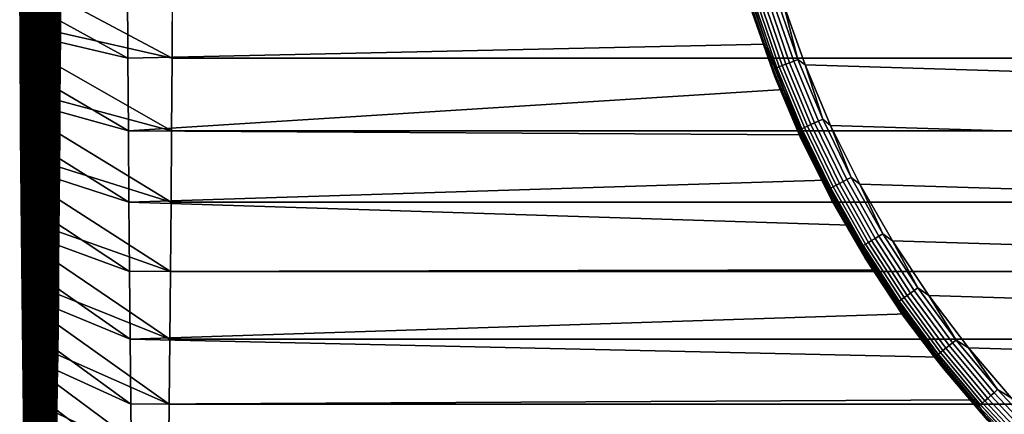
# Model space of a CAD drawing. Header units: metres. Extents: x -244 to 24, y -123 to 0.
# Tile 2 of 146: x -243.52 to -234.55, y -35.69 to -32.09. Entities that reach past the tile are written whole.
import ezdxf

# ---------------------------------------------------------------- set-up
doc = ezdxf.new("R2010")
doc.units = ezdxf.units.M
doc.layers.add('solid_10_231_103_000', color=7, linetype='CONTINUOUS')

msp = doc.modelspace()

# ---------------------------------------------------------------- linework, layer by layer
at = {"layer": 'solid_10_231_103_000'}
for points in [[(-243.35054, -18.043482, 213.163361), (-243.344864, -39.980656, 213.488388), (-243.339188, -39.995136, 213.814056), (-243.344864, -18.019346, 213.488388)], [(-243.344864, -18.019346, 213.488388), (-243.339188, -39.995136, 213.814056), (-243.333496, -39.999969, 214.139877), (-243.339188, -18.004862, 213.814056)], [(-243.339188, -18.004862, 213.814056), (-243.333496, -39.999969, 214.139877), (-243.327805, -39.995136, 214.465714), (-243.333496, -18.000031, 214.139877)], [(-243.333496, -18.000031, 214.139877), (-243.327805, -39.995136, 214.465714), (-243.322128, -39.980656, 214.791382), (-243.327805, -18.004862, 214.465698)], [(-243.327805, -18.004862, 214.465698), (-243.322128, -39.980656, 214.791382), (-243.316452, -39.956516, 215.116394), (-243.322128, -18.019346, 214.791367)], [(-243.322128, -18.019346, 214.791367), (-243.316452, -39.956516, 215.116394), (-243.310791, -39.922722, 215.440903), (-243.316452, -18.043482, 215.116394)], [(-243.361847, -18.120615, 212.515823), (-243.356201, -39.922722, 212.838867), (-243.35054, -39.956516, 213.163376), (-243.356201, -18.077278, 212.838852)], [(-243.356201, -18.077278, 212.838852), (-243.35054, -39.956516, 213.163376), (-243.344864, -39.980656, 213.488388), (-243.35054, -18.043482, 213.163361)], [(-243.316452, -18.043482, 215.116394), (-243.310791, -39.922722, 215.440903), (-243.305145, -39.879383, 215.763947), (-243.310791, -18.077276, 215.440903)], [(-243.310791, -18.077276, 215.440903), (-243.305145, -39.879383, 215.763947), (-243.299545, -39.826508, 216.085388), (-243.305145, -18.120615, 215.763931)], [(-243.373032, -18.235874, 211.874619), (-243.367462, -39.826508, 212.194382), (-243.361847, -39.879387, 212.515823), (-243.367462, -18.173492, 212.194366)], [(-243.367462, -18.173492, 212.194366), (-243.361847, -39.879387, 212.515823), (-243.356201, -39.922722, 212.838867), (-243.361847, -18.120615, 212.515823)], [(-243.305145, -18.120615, 215.763931), (-243.299545, -39.826508, 216.085388), (-243.293961, -39.764126, 216.405151), (-243.299545, -18.173491, 216.085388)], [(-243.299545, -18.173491, 216.085388), (-243.293961, -39.764126, 216.405151), (-243.288406, -39.692253, 216.723053), (-243.293961, -18.235874, 216.405136)], [(-243.378586, -18.307749, 211.556717), (-243.373032, -39.764126, 211.874619), (-243.367462, -39.826508, 212.194382), (-243.373032, -18.235874, 211.874619)], [(-243.293961, -18.235874, 216.405136), (-243.288406, -39.692253, 216.723053), (-243.282898, -39.610909, 217.039047), (-243.288406, -18.307747, 216.723038)], [(-243.384109, -18.389091, 211.240723), (-243.378586, -39.692253, 211.556717), (-243.373032, -39.764126, 211.874619), (-243.378586, -18.307749, 211.556717)], [(-243.288406, -18.307747, 216.723038), (-243.282898, -39.610909, 217.039047), (-243.277435, -39.520348, 217.352127), (-243.282898, -18.38909, 217.039032)], [(-243.389572, -18.479652, 210.927643), (-243.384109, -39.610912, 211.240723), (-243.378586, -39.692253, 211.556717), (-243.384109, -18.389091, 211.240723)], [(-243.282898, -18.38909, 217.039032), (-243.277435, -39.520348, 217.352127), (-243.272018, -39.420528, 217.662384), (-243.277435, -18.47965, 217.352112)], [(-243.394989, -18.57947, 210.617371), (-243.389572, -39.520351, 210.927643), (-243.384109, -39.610912, 211.240723), (-243.389572, -18.479652, 210.927643)], [(-243.277435, -18.47965, 217.352112), (-243.272018, -39.420528, 217.662384), (-243.266647, -39.311596, 217.969482), (-243.272018, -18.579468, 217.662384)], [(-243.400345, -18.688402, 210.310287), (-243.394989, -39.420532, 210.617371), (-243.389572, -39.520351, 210.927643), (-243.394989, -18.57947, 210.617371)], [(-243.272018, -18.579468, 217.662384), (-243.266647, -39.311596, 217.969482), (-243.261353, -39.193588, 218.273254), (-243.266647, -18.6884, 217.969467)], [(-243.40564, -18.806412, 210.006516), (-243.400345, -39.3116, 210.310287), (-243.394989, -39.420532, 210.617371), (-243.400345, -18.688402, 210.310287)], [(-243.266647, -18.6884, 217.969467), (-243.261353, -39.193588, 218.273254), (-243.256104, -39.066566, 218.573563), (-243.261353, -18.80641, 218.273239)], [(-243.410889, -18.933435, 209.706192), (-243.40564, -39.193592, 210.006516), (-243.400345, -39.3116, 210.310287), (-243.40564, -18.806412, 210.006516)], [(-243.261353, -18.80641, 218.273239), (-243.256104, -39.066566, 218.573563), (-243.250931, -38.930752, 218.869843), (-243.256104, -18.933434, 218.573563)], [(-243.416061, -19.069248, 209.409912), (-243.410889, -39.066566, 209.706192), (-243.40564, -39.193592, 210.006516), (-243.410889, -18.933435, 209.706192)], [(-243.256104, -18.933434, 218.573563), (-243.250931, -38.930752, 218.869843), (-243.245834, -38.786076, 219.162247), (-243.250931, -19.069246, 218.869843)], [(-243.421158, -19.213926, 209.117523), (-243.416061, -38.930756, 209.409927), (-243.410889, -39.066566, 209.706192), (-243.416061, -19.069248, 209.409912)], [(-243.250931, -19.069246, 218.869843), (-243.245834, -38.786076, 219.162247), (-243.240814, -38.632946, 219.449982), (-243.245834, -19.213923, 219.162231)], [(-243.426193, -19.367054, 208.829788), (-243.421158, -38.786076, 209.117523), (-243.416061, -38.930756, 209.409927), (-243.421158, -19.213926, 209.117523)], [(-243.245834, -19.213923, 219.162231), (-243.240814, -38.632946, 219.449982), (-243.23587, -38.471428, 219.73291), (-243.240814, -19.36705, 219.449966)], [(-243.431122, -19.52857, 208.54686), (-243.426193, -38.63295, 208.829788), (-243.421158, -38.786076, 209.117523), (-243.426193, -19.367054, 208.829788)], [(-243.240814, -19.36705, 219.449966), (-243.23587, -38.471428, 219.73291), (-243.231018, -38.301586, 220.010941), (-243.23587, -19.528568, 219.732895)], [(-243.435974, -19.698416, 208.268814), (-243.431122, -38.471432, 208.54686), (-243.426193, -38.63295, 208.829788), (-243.431122, -19.52857, 208.54686)], [(-243.23587, -19.528568, 219.732895), (-243.231018, -38.301586, 220.010941), (-243.226257, -38.123501, 220.28392), (-243.231018, -19.698412, 220.010941)], [(-243.440735, -19.876499, 207.995834), (-243.435974, -38.30159, 208.268814), (-243.431122, -38.471432, 208.54686), (-243.435974, -19.698416, 208.268814)], [(-243.231018, -19.698412, 220.010941), (-243.226257, -38.123501, 220.28392), (-243.221573, -37.937191, 220.551834), (-243.226257, -19.876495, 220.28392)], [(-243.445419, -20.062809, 207.727921), (-243.440735, -38.123505, 207.99585), (-243.435974, -38.30159, 208.268814), (-243.440735, -19.876499, 207.995834)], [(-243.226257, -19.876495, 220.28392), (-243.221573, -37.937191, 220.551834), (-243.21701, -37.743263, 220.813797), (-243.221573, -20.062805, 220.551834)], [(-243.449997, -20.256737, 207.465958), (-243.445419, -37.937195, 207.727936), (-243.440735, -38.123505, 207.99585), (-243.445419, -20.062809, 207.727921)], [(-243.221573, -20.062805, 220.551834), (-243.21701, -37.743263, 220.813797), (-243.21254, -37.541676, 221.069855), (-243.21701, -20.256733, 220.813797)], [(-243.454468, -20.458324, 207.209915), (-243.449997, -37.743267, 207.465973), (-243.445419, -37.937195, 207.727936), (-243.449997, -20.256737, 207.465958)], [(-243.21701, -20.256733, 220.813797), (-243.21254, -37.541676, 221.069855), (-243.208176, -37.33263, 221.319778), (-243.21254, -20.458321, 221.069839)], [(-243.458817, -20.667372, 206.959976), (-243.454468, -37.541679, 207.209915), (-243.449997, -37.743267, 207.465973), (-243.454468, -20.458324, 207.209915)], [(-243.208176, -20.667366, 221.319778), (-243.21254, -20.458321, 221.069839), (-243.208176, -37.33263, 221.319778)], [(-243.458817, -20.667372, 206.959976), (-243.463074, -20.883799, 206.716293), (-243.458817, -37.332634, 206.959991)], [(-243.458817, -20.667372, 206.959976), (-243.458817, -37.332634, 206.959991), (-243.454468, -37.541679, 207.209915)], [(-243.208176, -20.667366, 221.319778), (-243.208176, -37.33263, 221.319778), (-243.203918, -37.116203, 221.563461)], [(-243.203918, -20.883793, 221.563461), (-243.208176, -20.667366, 221.319778), (-243.203918, -37.116203, 221.563461)], [(-243.463074, -20.883799, 206.716293), (-243.467224, -21.107504, 206.478943), (-243.463074, -37.116207, 206.716293)], [(-243.463074, -20.883799, 206.716293), (-243.463074, -37.116207, 206.716293), (-243.458817, -37.332634, 206.959991)], [(-243.203918, -20.883793, 221.563461), (-243.203918, -37.116203, 221.563461), (-243.199783, -36.892498, 221.800812)], [(-243.199783, -21.1075, 221.800812), (-243.203918, -20.883793, 221.563461), (-243.199783, -36.892498, 221.800812)], [(-243.467224, -21.107504, 206.478943), (-243.471237, -21.337997, 206.248489), (-243.467224, -36.892502, 206.478958)], [(-243.467224, -21.107504, 206.478943), (-243.467224, -36.892502, 206.478958), (-243.463074, -37.116207, 206.716293)], [(-243.199783, -21.1075, 221.800812), (-243.199783, -36.892498, 221.800812), (-243.195755, -36.662003, 222.031265)], [(-243.195755, -21.337994, 222.031265), (-243.199783, -21.1075, 221.800812), (-243.195755, -36.662003, 222.031265)], [(-243.471237, -21.337997, 206.248489), (-243.475143, -21.575418, 206.024796), (-243.471237, -36.662006, 206.248505)], [(-243.471237, -21.337997, 206.248489), (-243.471237, -36.662006, 206.248505), (-243.467224, -36.892502, 206.478958)], [(-243.195755, -21.337994, 222.031265), (-243.195755, -36.662003, 222.031265), (-243.191849, -36.42458, 222.254974)], [(-243.191849, -21.575415, 222.254959), (-243.195755, -21.337994, 222.031265), (-243.191849, -36.42458, 222.254974)], [(-243.475143, -21.575418, 206.024796), (-243.478928, -21.819168, 205.80838), (-243.475143, -36.424587, 206.024796)], [(-243.475143, -21.575418, 206.024796), (-243.475143, -36.424587, 206.024796), (-243.471237, -36.662006, 206.248505)], [(-243.191849, -21.575415, 222.254959), (-243.191849, -36.42458, 222.254974), (-243.188065, -36.180832, 222.471375)], [(-243.188065, -21.819162, 222.471375), (-243.191849, -21.575415, 222.254959), (-243.188065, -36.180832, 222.471375)], [(-243.478928, -21.819168, 205.80838), (-243.482574, -22.069117, 205.59938), (-243.478928, -36.180836, 205.80838)], [(-243.478928, -21.819168, 205.80838), (-243.478928, -36.180836, 205.80838), (-243.475143, -36.424587, 206.024796)], [(-243.188065, -21.819162, 222.471375), (-243.188065, -36.180832, 222.471375), (-243.184418, -35.930885, 222.680374)], [(-243.184418, -22.069111, 222.680374), (-243.188065, -21.819162, 222.471375), (-243.184418, -35.930885, 222.680374)], [(-243.482574, -22.069117, 205.59938), (-243.486084, -22.325186, 205.397858), (-243.482574, -35.930889, 205.599396)], [(-243.482574, -22.069117, 205.59938), (-243.482574, -35.930889, 205.599396), (-243.478928, -36.180836, 205.80838)], [(-243.184418, -22.069111, 222.680374), (-243.184418, -35.930885, 222.680374), (-243.180908, -35.674816, 222.881897)], [(-243.180908, -22.32518, 222.881897), (-243.184418, -22.069111, 222.680374), (-243.180908, -35.674816, 222.881897)], [(-243.486084, -22.325186, 205.397858), (-243.489471, -22.587185, 205.203964), (-243.486084, -35.67482, 205.397858)], [(-243.486084, -22.325186, 205.397858), (-243.486084, -35.67482, 205.397858), (-243.482574, -35.930889, 205.599396)], [(-243.180908, -22.32518, 222.881897), (-243.180908, -35.674816, 222.881897), (-243.177521, -35.412815, 223.07579)], [(-243.177521, -22.587179, 223.07579), (-243.180908, -22.32518, 222.881897), (-243.177521, -35.412815, 223.07579)], [(-243.489471, -22.587185, 205.203964), (-243.492722, -22.855145, 205.017685), (-243.489471, -35.412823, 205.203979)], [(-243.489471, -22.587185, 205.203964), (-243.489471, -35.412823, 205.203979), (-243.486084, -35.67482, 205.397858)], [(-243.177521, -22.587179, 223.07579), (-243.177521, -35.412815, 223.07579), (-243.174271, -35.144855, 223.26207)], [(-243.174271, -22.855139, 223.26207), (-243.177521, -22.587179, 223.07579), (-243.174271, -35.144855, 223.26207)], [(-243.492722, -22.855145, 205.017685), (-243.495834, -23.128178, 204.83963), (-243.492722, -35.144859, 205.017685)], [(-243.492722, -22.855145, 205.017685), (-243.492722, -35.144859, 205.017685), (-243.489471, -35.412823, 205.203979)], [(-243.174271, -22.855139, 223.26207), (-243.174271, -35.144855, 223.26207), (-243.171158, -34.871822, 223.44014)], [(-243.171158, -23.128172, 223.440125), (-243.174271, -22.855139, 223.26207), (-243.171158, -34.871822, 223.44014)], [(-243.495834, -23.128178, 204.83963), (-243.498795, -23.406288, 204.6698), (-243.495834, -34.871826, 204.83963)], [(-243.495834, -23.128178, 204.83963), (-243.495834, -34.871826, 204.83963), (-243.492722, -35.144859, 205.017685)], [(-243.171158, -23.128172, 223.440125), (-243.171158, -34.871822, 223.44014), (-243.168198, -34.593712, 223.60997)], [(-243.168198, -23.406282, 223.609955), (-243.171158, -23.128172, 223.440125), (-243.168198, -34.593712, 223.60997)], [(-243.498795, -23.406288, 204.6698), (-243.501617, -23.689276, 204.508301), (-243.498795, -34.593719, 204.6698)], [(-243.498795, -23.406288, 204.6698), (-243.498795, -34.593719, 204.6698), (-243.495834, -34.871826, 204.83963)], [(-243.168198, -23.406282, 223.609955), (-243.168198, -34.593712, 223.60997), (-243.165375, -34.310722, 223.771454)], [(-243.165375, -23.68927, 223.771454), (-243.168198, -23.406282, 223.609955), (-243.165375, -34.310722, 223.771454)], [(-243.501617, -23.689276, 204.508301), (-243.504288, -23.977032, 204.355209), (-243.501617, -34.31073, 204.508301)], [(-243.501617, -23.689276, 204.508301), (-243.501617, -34.31073, 204.508301), (-243.498795, -34.593719, 204.6698)], [(-243.165375, -23.68927, 223.771454), (-243.165375, -34.310722, 223.771454), (-243.162704, -34.022968, 223.924545)], [(-243.162704, -23.977026, 223.924545), (-243.165375, -23.68927, 223.771454), (-243.162704, -34.022968, 223.924545)], [(-243.504288, -23.977032, 204.355209), (-243.506821, -24.269442, 204.210587), (-243.504288, -34.022972, 204.355209)], [(-243.504288, -23.977032, 204.355209), (-243.504288, -34.022972, 204.355209), (-243.501617, -34.31073, 204.508301)], [(-243.162704, -23.977026, 223.924545), (-243.162704, -34.022968, 223.924545), (-243.160187, -33.73056, 224.069183)], [(-243.160187, -24.269436, 224.069183), (-243.162704, -23.977026, 223.924545), (-243.160187, -33.73056, 224.069183)], [(-243.506821, -24.269442, 204.210587), (-243.509186, -24.565767, 204.074799), (-243.506821, -33.730564, 204.210587)], [(-243.506821, -24.269442, 204.210587), (-243.506821, -33.730564, 204.210587), (-243.504288, -34.022972, 204.355209)], [(-243.160187, -24.269436, 224.069183), (-243.160187, -33.73056, 224.069183), (-243.157806, -33.434235, 224.204971)], [(-243.157806, -24.565762, 224.204971), (-243.160187, -24.269436, 224.069183), (-243.157806, -33.434235, 224.204971)], [(-243.509186, -24.565767, 204.074799), (-243.511398, -24.866184, 203.947769), (-243.509186, -33.434238, 204.074799)], [(-243.509186, -24.565767, 204.074799), (-243.509186, -33.434238, 204.074799), (-243.506821, -33.730564, 204.210587)], [(-243.157806, -24.565762, 224.204971), (-243.157806, -33.434235, 224.204971), (-243.155594, -33.133816, 224.331985)], [(-243.155594, -24.866179, 224.331985), (-243.157806, -24.565762, 224.204971), (-243.155594, -33.133816, 224.331985)], [(-243.511398, -24.866184, 203.947769), (-243.513458, -25.170036, 203.829773), (-243.511398, -33.13382, 203.947769)], [(-243.511398, -24.866184, 203.947769), (-243.511398, -33.13382, 203.947769), (-243.509186, -33.434238, 204.074799)], [(-243.155594, -24.866179, 224.331985), (-243.155594, -33.133816, 224.331985), (-243.153534, -32.829964, 224.449982)], [(-243.153534, -25.170031, 224.449982), (-243.155594, -24.866179, 224.331985), (-243.153534, -32.829964, 224.449982)], [(-243.513458, -25.170036, 203.829773), (-243.515366, -25.477139, 203.720871), (-243.513458, -32.829971, 203.829773)], [(-243.513458, -25.170036, 203.829773), (-243.513458, -32.829971, 203.829773), (-243.511398, -33.13382, 203.947769)], [(-243.153534, -25.170031, 224.449982), (-243.153534, -32.829964, 224.449982), (-243.151627, -32.522861, 224.558884)], [(-243.151627, -25.477133, 224.558884), (-243.153534, -25.170031, 224.449982), (-243.151627, -32.522861, 224.558884)], [(-243.515366, -25.477139, 203.720871), (-243.517105, -25.787403, 203.621094), (-243.515366, -32.522865, 203.720871)], [(-243.515366, -25.477139, 203.720871), (-243.515366, -32.522865, 203.720871), (-243.513458, -32.829971, 203.829773)], [(-243.151627, -25.477133, 224.558884), (-243.151627, -32.522861, 224.558884), (-243.149887, -32.212597, 224.658661)], [(-243.149887, -25.787399, 224.658661), (-243.151627, -25.477133, 224.558884), (-243.149887, -32.212597, 224.658661)], [(-243.517105, -25.787403, 203.621094), (-243.518677, -26.100512, 203.530563), (-243.517105, -32.212601, 203.621094)], [(-243.517105, -25.787403, 203.621094), (-243.517105, -32.212601, 203.621094), (-243.515366, -32.522865, 203.720871)], [(-243.149887, -25.787399, 224.658661), (-243.149887, -32.212597, 224.658661), (-243.148315, -31.899488, 224.749207)], [(-243.518677, -26.100512, 203.530563), (-243.518677, -31.899492, 203.530563), (-243.517105, -32.212601, 203.621094)], [(-218.281311, -32.503658, 200.000504), (-236.567337, -31.940138, 200.319687), (-236.730774, -31.365499, 200.32254), (-218.082809, -31.94014, 199.99704)], [(-242.537399, -31.76712, 202.447601), (-242.534241, -32.441658, 202.628311), (-243.518677, -31.899492, 203.530563), (-243.520111, -31.58345, 203.449234)], [(-242.13298, -32.441654, 225.616547), (-242.129837, -31.767117, 225.797256), (-243.146896, -31.583447, 224.830536), (-243.148315, -31.899488, 224.749207)], [(-242.534241, -32.441658, 202.628311), (-242.537399, -31.76712, 202.447601), (-236.857376, -31.902142, 202.381287), (-236.720108, -32.315788, 202.489883)], [(-135.149323, -32.441509, 223.749176), (-135.146164, -31.767101, 223.92984), (-242.129837, -31.767117, 225.797256), (-242.13298, -32.441654, 225.616547)], [(-242.534241, -32.441658, 202.628311), (-243.517105, -32.212601, 203.621094), (-243.518677, -31.899492, 203.530563)], [(-242.13298, -32.441654, 225.616547), (-243.148315, -31.899488, 224.749207), (-243.149887, -32.212597, 224.658661)], [(-236.643143, -32.612419, 200.621063), (-236.720108, -32.315788, 202.489883), (-236.857376, -31.902142, 202.381287), (-236.847809, -32.031528, 200.624634)], [(-236.50946, -32.483887, 200.345825), (-236.703018, -31.922878, 200.349213), (-236.664963, -31.910936, 200.333557), (-236.472183, -32.469654, 200.3302)], [(-236.472183, -32.469654, 200.3302), (-236.664963, -31.910936, 200.333557), (-236.625153, -31.898481, 200.323746), (-236.433212, -32.454807, 200.320404)], [(-236.625153, -31.898481, 200.323746), (-236.567337, -31.940138, 200.319687), (-236.433212, -32.454807, 200.320404)], [(-236.855545, -31.971443, 200.540558), (-236.658768, -32.541775, 200.537125), (-236.666504, -32.544987, 200.579147), (-236.863464, -31.974138, 200.582581)], [(-236.863464, -31.974138, 200.582581), (-236.666504, -32.544987, 200.579147), (-236.847809, -32.031528, 200.624634)], [(-236.841995, -31.967003, 200.500153), (-236.645508, -32.53648, 200.496735), (-236.658768, -32.541775, 200.537125), (-236.855545, -31.971443, 200.540558)], [(-236.82309, -31.960903, 200.462204), (-236.627014, -32.529209, 200.458771), (-236.645508, -32.53648, 200.496735), (-236.841995, -31.967003, 200.500153)], [(-236.79921, -31.953272, 200.42746), (-236.603622, -32.520115, 200.424042), (-236.627014, -32.529209, 200.458771), (-236.82309, -31.960903, 200.462204)], [(-236.770828, -31.944265, 200.396637), (-236.575851, -32.509377, 200.393234), (-236.603622, -32.520115, 200.424042), (-236.79921, -31.953272, 200.42746)], [(-236.738541, -31.934065, 200.370377), (-236.54425, -32.497219, 200.366989), (-236.575851, -32.509377, 200.393234), (-236.770828, -31.944265, 200.396637)], [(-236.703018, -31.922878, 200.349213), (-236.50946, -32.483887, 200.345825), (-236.54425, -32.497219, 200.366989), (-236.738541, -31.934065, 200.370377)], [(-218.51416, -33.053925, 200.004578), (-236.36882, -32.503654, 200.316223), (-236.567337, -31.940138, 200.319687), (-218.281311, -32.503658, 200.000504)], [(-236.433212, -32.454807, 200.320404), (-236.567337, -31.940138, 200.319687), (-236.36882, -32.503654, 200.316223)], [(-236.666504, -32.544987, 200.579147), (-236.643143, -32.612419, 200.621063), (-236.847809, -32.031528, 200.624634)], [(-242.534241, -32.441658, 202.628311), (-242.530411, -33.10405, 202.847763), (-243.515366, -32.522865, 203.720871), (-243.517105, -32.212601, 203.621094)], [(-242.13681, -33.104042, 225.397095), (-242.13298, -32.441654, 225.616547), (-243.149887, -32.212597, 224.658661), (-243.151627, -32.522861, 224.558884)], [(-242.530411, -33.10405, 202.847763), (-242.534241, -32.441658, 202.628311), (-236.720108, -32.315788, 202.489883), (-236.562378, -32.728809, 202.613983)], [(-236.403107, -33.179604, 200.616867), (-236.562378, -32.728809, 202.613983), (-236.720108, -32.315788, 202.489883), (-236.643143, -32.612419, 200.621063)], [(-135.153152, -33.104584, 223.529495), (-135.149323, -32.441509, 223.749176), (-242.13298, -32.441654, 225.616547), (-242.13681, -33.104042, 225.397095)], [(-236.246033, -33.015709, 200.326248), (-236.472183, -32.469654, 200.3302), (-236.433212, -32.454807, 200.320404), (-236.208023, -32.998528, 200.316467)], [(-236.433212, -32.454807, 200.320404), (-236.36882, -32.503654, 200.316223), (-236.208023, -32.998528, 200.316467)], [(-242.530411, -33.10405, 202.847763), (-243.513458, -32.829971, 203.829773), (-243.515366, -32.522865, 203.720871)], [(-242.13681, -33.104042, 225.397095), (-243.151627, -32.522861, 224.558884), (-243.153534, -32.829964, 224.449982)], [(-236.658768, -32.541775, 200.537125), (-236.427917, -33.099182, 200.533096), (-236.435455, -33.102898, 200.575119), (-236.666504, -32.544987, 200.579147)], [(-236.666504, -32.544987, 200.579147), (-236.435455, -33.102898, 200.575119), (-236.643143, -32.612419, 200.621063)], [(-236.645508, -32.53648, 200.496735), (-236.415009, -33.093052, 200.492706), (-236.427917, -33.099182, 200.533096), (-236.658768, -32.541775, 200.537125)], [(-236.627014, -32.529209, 200.458771), (-236.396973, -33.084641, 200.454758), (-236.415009, -33.093052, 200.492706), (-236.645508, -32.53648, 200.496735)], [(-236.603622, -32.520115, 200.424042), (-236.374191, -33.074112, 200.420044), (-236.396973, -33.084641, 200.454758), (-236.627014, -32.529209, 200.458771)], [(-236.575851, -32.509377, 200.393234), (-236.347107, -33.061687, 200.389252), (-236.374191, -33.074112, 200.420044), (-236.603622, -32.520115, 200.424042)], [(-236.54425, -32.497219, 200.366989), (-236.316299, -33.047615, 200.363007), (-236.347107, -33.061687, 200.389252), (-236.575851, -32.509377, 200.393234)], [(-236.50946, -32.483887, 200.345825), (-236.282379, -33.032185, 200.341873), (-236.316299, -33.047615, 200.363007), (-236.54425, -32.497219, 200.366989)], [(-236.282379, -33.032185, 200.341873), (-236.50946, -32.483887, 200.345825), (-236.472183, -32.469654, 200.3302), (-236.246033, -33.015709, 200.326248)], [(-218.780426, -33.588753, 200.009216), (-236.135971, -33.053921, 200.312164), (-236.36882, -32.503654, 200.316223), (-218.51416, -33.053925, 200.004578)], [(-236.208023, -32.998528, 200.316467), (-236.36882, -32.503654, 200.316223), (-236.135971, -33.053921, 200.312164)], [(-236.435455, -33.102898, 200.575119), (-236.403107, -33.179604, 200.616867), (-236.643143, -32.612419, 200.621063)], [(-242.530411, -33.10405, 202.847763), (-236.562378, -32.728809, 202.613983), (-236.383347, -33.141338, 202.754105)], [(-236.403107, -33.179604, 200.616867), (-236.383347, -33.141338, 202.754105), (-236.562378, -32.728809, 202.613983)], [(-242.530411, -33.10405, 202.847763), (-242.525925, -33.752728, 203.105408), (-243.511398, -33.13382, 203.947769), (-243.513458, -32.829971, 203.829773)], [(-242.141312, -33.752724, 225.13945), (-242.13681, -33.104042, 225.397095), (-243.153534, -32.829964, 224.449982), (-243.155594, -33.133816, 224.331985)], [(-236.374191, -33.074112, 200.420044), (-236.111725, -33.613243, 200.415451), (-236.133835, -33.625164, 200.450165), (-236.396973, -33.084641, 200.454758)], [(-236.347107, -33.061687, 200.389252), (-236.085449, -33.599174, 200.384674), (-236.111725, -33.613243, 200.415451), (-236.374191, -33.074112, 200.420044)], [(-236.316299, -33.047615, 200.363007), (-236.055542, -33.583241, 200.358459), (-236.085449, -33.599174, 200.384674), (-236.347107, -33.061687, 200.389252)], [(-236.282379, -33.032185, 200.341873), (-236.022614, -33.565765, 200.337326), (-236.055542, -33.583241, 200.358459), (-236.316299, -33.047615, 200.363007)], [(-236.022614, -33.565765, 200.337326), (-236.282379, -33.032185, 200.341873), (-236.246033, -33.015709, 200.326248), (-235.987335, -33.547112, 200.321732)], [(-235.987335, -33.547112, 200.321732), (-236.246033, -33.015709, 200.326248), (-236.208023, -32.998528, 200.316467), (-235.950424, -33.527657, 200.311981)], [(-236.208023, -32.998528, 200.316467), (-236.135971, -33.053921, 200.312164), (-235.950424, -33.527657, 200.311981)], [(-219.079071, -34.106133, 200.014435), (-235.86972, -33.588749, 200.30751), (-236.135971, -33.053921, 200.312164), (-218.780426, -33.588753, 200.009216)], [(-235.950424, -33.527657, 200.311981), (-236.135971, -33.053921, 200.312164), (-235.86972, -33.588749, 200.30751)], [(-242.525925, -33.752728, 203.105408), (-243.509186, -33.434238, 204.074799), (-243.511398, -33.13382, 203.947769)], [(-242.141312, -33.752724, 225.13945), (-243.155594, -33.133816, 224.331985), (-243.157806, -33.434235, 224.204971)], [(-242.525925, -33.752728, 203.105408), (-242.530411, -33.10405, 202.847763), (-236.383347, -33.141338, 202.754105), (-236.181671, -33.553234, 202.910736)], [(-135.157639, -33.752789, 223.272018), (-135.153152, -33.104584, 223.529495), (-242.13681, -33.104042, 225.397095), (-242.141312, -33.752724, 225.13945)], [(-236.427917, -33.099182, 200.533096), (-236.163849, -33.641628, 200.528488), (-236.171127, -33.64584, 200.570496), (-236.435455, -33.102898, 200.575119)], [(-236.435455, -33.102898, 200.575119), (-236.171127, -33.64584, 200.570496), (-236.403107, -33.179604, 200.616867)], [(-236.415009, -33.093052, 200.492706), (-236.151321, -33.634689, 200.488098), (-236.163849, -33.641628, 200.528488), (-236.427917, -33.099182, 200.533096)], [(-236.396973, -33.084641, 200.454758), (-236.133835, -33.625164, 200.450165), (-236.151321, -33.634689, 200.488098), (-236.415009, -33.093052, 200.492706)], [(-236.128616, -33.730938, 200.612076), (-236.181671, -33.553234, 202.910736), (-236.383347, -33.141338, 202.754105), (-236.403107, -33.179604, 200.616867)], [(-236.171127, -33.64584, 200.570496), (-236.128616, -33.730938, 200.612076), (-236.403107, -33.179604, 200.616867)], [(-242.525925, -33.752728, 203.105408), (-242.520767, -34.385639, 203.400497), (-243.506821, -33.730564, 204.210587), (-243.509186, -33.434238, 204.074799)], [(-242.146469, -34.385635, 224.84436), (-242.141312, -33.752724, 225.13945), (-243.157806, -33.434235, 224.204971), (-243.160187, -33.73056, 224.069183)], [(-235.697021, -34.061924, 200.316666), (-235.987335, -33.547112, 200.321732), (-235.950424, -33.527657, 200.311981), (-235.661362, -34.040264, 200.306931)], [(-235.950424, -33.527657, 200.311981), (-235.86972, -33.588749, 200.30751), (-235.661362, -34.040264, 200.306931)], [(-242.525925, -33.752728, 203.105408), (-236.181671, -33.553234, 202.910736), (-235.956772, -33.963047, 203.083878)], [(-235.820709, -34.264324, 200.606705), (-235.956772, -33.963047, 203.083878), (-236.181671, -33.553234, 202.910736), (-236.128616, -33.730938, 200.612076)], [(-236.111725, -33.613243, 200.415451), (-235.8172, -34.135544, 200.410309), (-235.838547, -34.148811, 200.445007), (-236.133835, -33.625164, 200.450165)], [(-236.085449, -33.599174, 200.384674), (-235.791809, -34.119881, 200.379547), (-235.8172, -34.135544, 200.410309), (-236.111725, -33.613243, 200.415451)], [(-236.055542, -33.583241, 200.358459), (-235.762924, -34.102142, 200.353348), (-235.791809, -34.119881, 200.379547), (-236.085449, -33.599174, 200.384674)], [(-236.022614, -33.565765, 200.337326), (-235.73111, -34.082691, 200.332245), (-235.762924, -34.102142, 200.353348), (-236.055542, -33.583241, 200.358459)], [(-235.987335, -33.547112, 200.321732), (-235.697021, -34.061924, 200.316666), (-235.73111, -34.082691, 200.332245), (-236.022614, -33.565765, 200.337326)], [(-219.408981, -34.604134, 200.020187), (-235.571075, -34.106133, 200.302307), (-235.86972, -33.588749, 200.30751), (-219.079071, -34.106133, 200.014435)], [(-235.661362, -34.040264, 200.306931), (-235.86972, -33.588749, 200.30751), (-235.571075, -34.106133, 200.302307)], [(-236.163849, -33.641628, 200.528488), (-235.867493, -34.167141, 200.523315), (-235.874512, -34.171825, 200.565323), (-236.171127, -33.64584, 200.570496)], [(-236.171127, -33.64584, 200.570496), (-235.874512, -34.171825, 200.565323), (-236.128616, -33.730938, 200.612076)], [(-236.151321, -33.634689, 200.488098), (-235.855423, -34.159416, 200.482941), (-235.867493, -34.167141, 200.523315), (-236.163849, -33.641628, 200.528488)], [(-236.133835, -33.625164, 200.450165), (-235.838547, -34.148811, 200.445007), (-235.855423, -34.159416, 200.482941), (-236.151321, -33.634689, 200.488098)], [(-242.520767, -34.385639, 203.400497), (-243.504288, -34.022972, 204.355209), (-243.506821, -33.730564, 204.210587)], [(-242.146469, -34.385635, 224.84436), (-243.160187, -33.73056, 224.069183), (-243.162704, -34.022968, 223.924545)], [(-242.520767, -34.385639, 203.400497), (-242.525925, -33.752728, 203.105408), (-235.956772, -33.963047, 203.083878), (-235.70813, -34.369499, 203.273483)], [(-135.162796, -34.385487, 222.97702), (-135.157639, -33.752789, 223.272018), (-242.141312, -33.752724, 225.13945), (-242.146469, -34.385635, 224.84436)], [(-235.874512, -34.171825, 200.565323), (-235.820709, -34.264324, 200.606705), (-236.128616, -33.730938, 200.612076)], [(-235.48056, -34.77774, 200.600769), (-235.70813, -34.369499, 203.273483), (-235.956772, -33.963047, 203.083878), (-235.820709, -34.264324, 200.606705)], [(-242.520767, -34.385639, 203.400497), (-242.514984, -34.999886, 203.731644), (-243.501617, -34.31073, 204.508301), (-243.504288, -34.022972, 204.355209)], [(-242.152252, -34.999882, 224.513214), (-242.146469, -34.385635, 224.84436), (-243.162704, -34.022968, 223.924545), (-243.165375, -34.310722, 223.771454)], [(-235.697021, -34.061924, 200.316666), (-235.376175, -34.558266, 200.311066), (-235.408936, -34.581066, 200.326614), (-235.73111, -34.082691, 200.332245)], [(-235.376175, -34.558266, 200.311066), (-235.697021, -34.061924, 200.316666), (-235.661362, -34.040264, 200.306931), (-235.341873, -34.534481, 200.301346)], [(-235.661362, -34.040264, 200.306931), (-235.571075, -34.106133, 200.302307), (-235.341873, -34.534481, 200.301346)], [(-235.838547, -34.148811, 200.445007), (-235.512177, -34.653671, 200.439316), (-235.528381, -34.665318, 200.477234), (-235.855423, -34.159416, 200.482941)], [(-235.8172, -34.135544, 200.410309), (-235.491669, -34.639103, 200.404633), (-235.512177, -34.653671, 200.439316), (-235.838547, -34.148811, 200.445007)], [(-235.791809, -34.119881, 200.379547), (-235.467285, -34.621902, 200.373886), (-235.491669, -34.639103, 200.404633), (-235.8172, -34.135544, 200.410309)], [(-235.762924, -34.102142, 200.353348), (-235.439514, -34.602425, 200.347702), (-235.467285, -34.621902, 200.373886), (-235.791809, -34.119881, 200.379547)], [(-235.73111, -34.082691, 200.332245), (-235.408936, -34.581066, 200.326614), (-235.439514, -34.602425, 200.347702), (-235.762924, -34.102142, 200.353348)], [(-219.768921, -35.080891, 200.026474), (-235.241165, -34.604134, 200.296539), (-235.571075, -34.106133, 200.302307), (-219.408981, -34.604134, 200.020187)], [(-235.341873, -34.534481, 200.301346), (-235.571075, -34.106133, 200.302307), (-235.241165, -34.604134, 200.296539)], [(-235.867493, -34.167141, 200.523315), (-235.539963, -34.673798, 200.517593), (-235.546692, -34.678944, 200.559601), (-235.874512, -34.171825, 200.565323)], [(-235.874512, -34.171825, 200.565323), (-235.546692, -34.678944, 200.559601), (-235.820709, -34.264324, 200.606705)], [(-235.855423, -34.159416, 200.482941), (-235.528381, -34.665318, 200.477234), (-235.539963, -34.673798, 200.517593), (-235.867493, -34.167141, 200.523315)], [(-242.514984, -34.999886, 203.731644), (-243.498795, -34.593719, 204.6698), (-243.501617, -34.31073, 204.508301)], [(-242.152252, -34.999882, 224.513214), (-243.165375, -34.310722, 223.771454), (-243.168198, -34.593712, 223.60997)], [(-235.546692, -34.678944, 200.559601), (-235.48056, -34.77774, 200.600769), (-235.820709, -34.264324, 200.606705)], [(-242.514984, -34.999886, 203.731644), (-242.520767, -34.385639, 203.400497), (-235.70813, -34.369499, 203.273483), (-235.435272, -34.770813, 203.479111)], [(-135.168579, -35.000187, 222.645615), (-135.162796, -34.385487, 222.97702), (-242.146469, -34.385635, 224.84436), (-242.152252, -34.999882, 224.513214)], [(-235.48056, -34.77774, 200.600769), (-235.435272, -34.770813, 203.479111), (-235.70813, -34.369499, 203.273483)], [(-242.514984, -34.999886, 203.731644), (-242.508591, -35.593872, 204.097946), (-243.495834, -34.871826, 204.83963), (-243.498795, -34.593719, 204.6698)], [(-242.158646, -35.593868, 224.146912), (-242.152252, -34.999882, 224.513214), (-243.168198, -34.593712, 223.60997), (-243.171158, -34.871822, 223.44014)], [(-235.439514, -34.602425, 200.347702), (-235.086502, -35.082268, 200.341537), (-235.113037, -35.103413, 200.367706), (-235.467285, -34.621902, 200.373886)], [(-235.408936, -34.581066, 200.326614), (-235.057266, -35.059078, 200.32048), (-235.086502, -35.082268, 200.341537), (-235.439514, -34.602425, 200.347702)], [(-235.057266, -35.059078, 200.32048), (-235.408936, -34.581066, 200.326614), (-235.376175, -34.558266, 200.311066), (-235.025925, -35.034325, 200.304947)], [(-235.025925, -35.034325, 200.304947), (-235.376175, -34.558266, 200.311066), (-235.341873, -34.534481, 200.301346), (-234.993134, -35.008503, 200.295273)], [(-235.341873, -34.534481, 200.301346), (-235.241165, -34.604134, 200.296539), (-234.993134, -35.008503, 200.295273)], [(-220.157562, -35.534611, 200.033249), (-234.88121, -35.080887, 200.290253), (-235.241165, -34.604134, 200.296539), (-219.768921, -35.080891, 200.026474)], [(-234.993134, -35.008503, 200.295273), (-235.241165, -34.604134, 200.296539), (-234.88121, -35.080887, 200.290253)], [(-235.539963, -34.673798, 200.517593), (-235.182449, -35.159752, 200.511353), (-235.188843, -35.16534, 200.55336), (-235.546692, -34.678944, 200.559601)], [(-235.546692, -34.678944, 200.559601), (-235.188843, -35.16534, 200.55336), (-235.48056, -34.77774, 200.600769)], [(-235.528381, -34.665318, 200.477234), (-235.171402, -35.150547, 200.470993), (-235.182449, -35.159752, 200.511353), (-235.539963, -34.673798, 200.517593)], [(-235.512177, -34.653671, 200.439316), (-235.15593, -35.137905, 200.433105), (-235.171402, -35.150547, 200.470993), (-235.528381, -34.665318, 200.477234)], [(-235.491669, -34.639103, 200.404633), (-235.136337, -35.122086, 200.398438), (-235.15593, -35.137905, 200.433105), (-235.512177, -34.653671, 200.439316)], [(-235.467285, -34.621902, 200.373886), (-235.113037, -35.103413, 200.367706), (-235.136337, -35.122086, 200.398438), (-235.491669, -34.639103, 200.404633)], [(-242.514984, -34.999886, 203.731644), (-235.435272, -34.770813, 203.479111), (-235.137054, -35.16613, 203.700638)], [(-235.109451, -35.269238, 200.594284), (-235.137054, -35.16613, 203.700638), (-235.435272, -34.770813, 203.479111), (-235.48056, -34.77774, 200.600769)], [(-235.188843, -35.16534, 200.55336), (-235.109451, -35.269238, 200.594284), (-235.48056, -34.77774, 200.600769)], [(-242.508591, -35.593872, 204.097946), (-243.492722, -35.144859, 205.017685), (-243.495834, -34.871826, 204.83963)], [(-242.158646, -35.593868, 224.146912), (-243.171158, -34.871822, 223.44014), (-243.174271, -35.144855, 223.26207)], [(-242.508591, -35.593872, 204.097946), (-242.514984, -34.999886, 203.731644), (-235.137054, -35.16613, 203.700638), (-234.81311, -35.553928, 203.937454)], [(-135.174973, -35.594189, 222.279297), (-135.168579, -35.000187, 222.645615), (-242.152252, -34.999882, 224.513214), (-242.158646, -35.593868, 224.146912)], [(-234.677368, -35.514984, 200.313858), (-235.057266, -35.059078, 200.32048), (-235.025925, -35.034325, 200.304947), (-234.647598, -35.488365, 200.29834)], [(-234.647598, -35.488365, 200.29834), (-235.025925, -35.034325, 200.304947), (-234.993134, -35.008503, 200.295273), (-234.616425, -35.460602, 200.288696)], [(-234.993134, -35.008503, 200.295273), (-234.88121, -35.080887, 200.290253), (-234.616425, -35.460602, 200.288696)], [(-242.508591, -35.593872, 204.097946), (-242.501602, -36.165943, 204.498444), (-243.489471, -35.412823, 205.203979), (-243.492722, -35.144859, 205.017685)], [(-242.165634, -36.165939, 223.746414), (-242.158646, -35.593868, 224.146912), (-243.174271, -35.144855, 223.26207), (-243.177521, -35.412815, 223.07579)], [(-235.15593, -35.137905, 200.433105), (-234.771088, -35.599739, 200.426376), (-234.785782, -35.613331, 200.464264), (-235.171402, -35.150547, 200.470993)], [(-235.136337, -35.122086, 200.398438), (-234.752487, -35.582729, 200.391724), (-234.771088, -35.599739, 200.426376), (-235.15593, -35.137905, 200.433105)], [(-235.113037, -35.103413, 200.367706), (-234.730362, -35.562653, 200.361023), (-234.752487, -35.582729, 200.391724), (-235.136337, -35.122086, 200.398438)], [(-235.086502, -35.082268, 200.341537), (-234.705154, -35.539913, 200.334885), (-234.730362, -35.562653, 200.361023), (-235.113037, -35.103413, 200.367706)], [(-235.057266, -35.059078, 200.32048), (-234.677368, -35.514984, 200.313858), (-234.705154, -35.539913, 200.334885), (-235.086502, -35.082268, 200.341537)], [(-220.157562, -35.534611, 200.033249), (-234.492584, -35.534611, 200.283478), (-234.88121, -35.080887, 200.290253)], [(-234.616425, -35.460602, 200.288696), (-234.88121, -35.080887, 200.290253), (-234.492584, -35.534611, 200.283478)], [(-235.182449, -35.159752, 200.511353), (-234.796249, -35.623234, 200.504623), (-234.802292, -35.629238, 200.5466), (-235.188843, -35.16534, 200.55336)], [(-235.188843, -35.16534, 200.55336), (-234.802292, -35.629238, 200.5466), (-235.109451, -35.269238, 200.594284)], [(-235.171402, -35.150547, 200.470993), (-234.785782, -35.613331, 200.464264), (-234.796249, -35.623234, 200.504623), (-235.182449, -35.159752, 200.511353)], [(-234.708801, -35.736958, 200.587296), (-234.81311, -35.553928, 203.937454), (-235.137054, -35.16613, 203.700638), (-235.109451, -35.269238, 200.594284)], [(-234.802292, -35.629238, 200.5466), (-234.708801, -35.736958, 200.587296), (-235.109451, -35.269238, 200.594284)], [(-242.501602, -36.165943, 204.498444), (-243.486084, -35.67482, 205.397858), (-243.489471, -35.412823, 205.203979)], [(-242.165634, -36.165939, 223.746414), (-243.177521, -35.412815, 223.07579), (-243.180908, -35.674816, 222.881897)], [(-234.270645, -35.947113, 200.306747), (-234.677368, -35.514984, 200.313858), (-234.647598, -35.488365, 200.29834), (-234.242538, -35.918728, 200.291275)], [(-234.242538, -35.918728, 200.291275), (-234.647598, -35.488365, 200.29834), (-234.616425, -35.460602, 200.288696), (-234.213089, -35.889126, 200.281647)], [(-234.616425, -35.460602, 200.288696), (-234.492584, -35.534611, 200.283478), (-234.213089, -35.889126, 200.281647)], [(-242.501602, -36.165943, 204.498444), (-242.508591, -35.593872, 204.097946), (-234.81311, -35.553928, 203.937454), (-234.463348, -35.931984, 204.188278)], [(-234.280121, -36.179119, 200.579819), (-234.463348, -35.931984, 204.188278), (-234.81311, -35.553928, 203.937454), (-234.708801, -35.736958, 200.587296)], [(-234.752487, -35.582729, 200.391724), (-234.341553, -36.019352, 200.384552), (-234.359085, -36.037491, 200.419189), (-234.771088, -35.599739, 200.426376)], [(-234.730362, -35.562653, 200.361023), (-234.320663, -35.997944, 200.353867), (-234.341553, -36.019352, 200.384552), (-234.752487, -35.582729, 200.391724)], [(-234.705154, -35.539913, 200.334885), (-234.296875, -35.973698, 200.327759), (-234.320663, -35.997944, 200.353867), (-234.730362, -35.562653, 200.361023)], [(-234.677368, -35.514984, 200.313858), (-234.270645, -35.947113, 200.306747), (-234.296875, -35.973698, 200.327759), (-234.705154, -35.539913, 200.334885)], [(-242.501602, -36.165943, 204.498444), (-242.494049, -36.713341, 204.931198), (-243.482574, -35.930889, 205.599396), (-243.486084, -35.67482, 205.397858)], [(-242.173187, -36.713337, 223.31366), (-242.165634, -36.165939, 223.746414), (-243.180908, -35.674816, 222.881897), (-243.184418, -35.930885, 222.680374)], [(-135.181961, -36.165565, 221.879272), (-135.174973, -35.594189, 222.279297), (-242.158646, -35.593868, 224.146912), (-242.165634, -36.165939, 223.746414)], [(-234.796249, -35.623234, 200.504623), (-234.382767, -36.062542, 200.497406), (-234.388443, -36.068947, 200.539383), (-234.802292, -35.629238, 200.5466)], [(-234.802292, -35.629238, 200.5466), (-234.388443, -36.068947, 200.539383), (-234.708801, -35.736958, 200.587296)], [(-234.785782, -35.613331, 200.464264), (-234.37291, -36.051987, 200.457062), (-234.382767, -36.062542, 200.497406), (-234.796249, -35.623234, 200.504623)], [(-234.771088, -35.599739, 200.426376), (-234.359085, -36.037491, 200.419189), (-234.37291, -36.051987, 200.457062), (-234.785782, -35.613331, 200.464264)]]:
    msp.add_3dface(points, dxfattribs=at)

doc.saveas('drawing.dxf')
